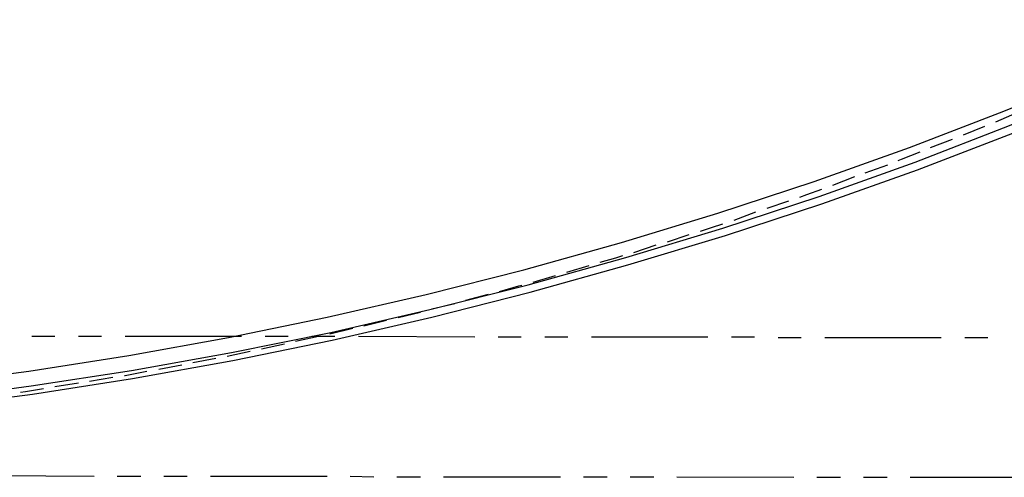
# Model space of a CAD drawing. Header units: feet. Extents: x -79 to 198, y -22 to 181.
# Tile 52 of 203: x 78 to 99, y 7 to 17. Entities that reach past the tile are written whole.
import ezdxf

# ---------------------------------------------------------------- set-up
doc = ezdxf.new("R2010")
doc.units = ezdxf.units.FT
doc.layers.add('A-LINEA', color=7, linetype='CONTINUOUS')

msp = doc.modelspace()

# ---------------------------------------------------------------- linework, layer by layer
at = {"layer": 'A-LINEA'}
for p, q in [((98.5467, 14.3244), (99, 14.5244)), ((97.8533, 14.0444), (98.3067, 14.2311)), ((97.1467, 13.7778), (97.6133, 13.9511)), ((95.7467, 13.2311), (96.2267, 13.4044)), ((95.0533, 12.9644), (95.52, 13.1511)), ((93.64, 12.4711), (94.1067, 12.6311)), ((92.9333, 12.2178), (93.4, 12.3911)), ((91.5067, 11.7511), (91.9733, 11.9111)), ((90.7867, 11.5244), (91.2667, 11.6844)), ((89.3467, 11.0978), (89.8267, 11.2444)), ((88.6267, 10.8844), (89.1067, 11.0311)), ((87.1867, 10.4978), (87.6667, 10.6311)), ((86.4533, 10.3111), (86.9467, 10.4311)), ((85.7333, 10.1244), (86.2133, 10.2444)), ((85, 9.9511), (85.48, 10.0711)), ((77.88, 9.7244), (78.3733, 9.7244)), ((78.88, 9.7244), (79.3733, 9.7244)), ((79.88, 9.7244), (82.3733, 9.7244)), ((82.88, 9.7244), (83.3733, 9.7244)), ((83.5333, 9.6178), (84.0267, 9.7244)), ((83.88, 9.7244), (84.3733, 9.7244)), ((84.2667, 9.7778), (84.76, 9.8978)), ((84.88, 9.7244), (87.3733, 9.7111)), ((87.88, 9.7111), (88.3733, 9.7111)), ((88.88, 9.7111), (89.3733, 9.7111)), ((89.88, 9.7111), (92.3733, 9.7111)), ((92.88, 9.7111), (93.3733, 9.7111)), ((82.8, 9.4578), (83.2933, 9.5644)), ((93.88, 9.6978), (94.3733, 9.6978)), ((94.88, 9.6978), (97.3733, 9.6978)), ((97.88, 9.6978), (98.3733, 9.6978)), ((82.0667, 9.2978), (82.56, 9.4044)), ((80.6, 9.0178), (81.0933, 9.1111)), ((81.3333, 9.1644), (81.8267, 9.2578)), ((78.3733, 8.6444), (78.88, 8.7244)), ((79.12, 8.7644), (79.6133, 8.8444)), ((76.7067, 6.7378), (79.2133, 6.7244)), ((79.7067, 6.7244), (80.2133, 6.7244)), ((80.7067, 6.7244), (81.2133, 6.7244)), ((81.7067, 6.7244), (84.2133, 6.7244)), ((84.7067, 6.7244), (85.2133, 6.7111)), ((85.7067, 6.7111), (86.2133, 6.7111)), ((86.7067, 6.7111), (89.2133, 6.7111)), ((89.7067, 6.7111), (90.2133, 6.7111)), ((90.7067, 6.7111), (91.2133, 6.7111)), ((91.7067, 6.7111), (94.2133, 6.6978)), ((94.7067, 6.6978), (95.2133, 6.6978)), ((95.7067, 6.6978), (96.2133, 6.6978)), ((96.7067, 6.6978), (99.2133, 6.6978))]:
    msp.add_line(p, q, dxfattribs=at)
for points in [[(75.6667, 8.6978), (77.8133, 8.9778), (79.96, 9.3111), (82.0933, 9.6978), (84.2133, 10.1378), (86.3333, 10.6178), (88.4267, 11.1511), (90.52, 11.7378), (92.5867, 12.3644), (94.6533, 13.0444), (96.6933, 13.7778), (98.72, 14.5511), (100.72, 15.3644), (102.7067, 16.2444), (104.6667, 17.1511), (106.6133, 18.1244), (108.5333, 19.1244), (110.4267, 20.1778)], [(75.7067, 8.3644), (77.8667, 8.6578), (80.0133, 8.9911), (82.16, 9.3778), (84.2933, 9.8044), (86.4133, 10.2978), (88.52, 10.8311), (90.6133, 11.4178), (92.6933, 12.0444), (94.76, 12.7244), (96.8133, 13.4578), (98.84, 14.2444), (100.8533, 15.0578), (102.84, 15.9378), (104.8133, 16.8578), (106.76, 17.8178), (108.6933, 18.8311), (110.6, 19.8978)], [(75.7333, 8.2044), (77.8933, 8.4844), (80.04, 8.8178), (82.1867, 9.2044), (84.32, 9.6444), (86.4533, 10.1378), (88.56, 10.6711), (90.6533, 11.2578), (92.7467, 11.8844), (94.8133, 12.5644), (96.8667, 13.2978), (98.9067, 14.0844), (100.92, 14.9111), (102.92, 15.7911), (104.8933, 16.7111), (106.84, 17.6711), (108.7733, 18.6844), (110.68, 19.7511)], [(96.4533, 13.4978), (96.52, 13.5244), (96.92, 13.6844)], [(94.3467, 12.7111), (94.4933, 12.7644), (94.8133, 12.8844)], [(92.2133, 11.9778), (92.4533, 12.0578), (92.6933, 12.1378)], [(90.0667, 11.3111), (90.4, 11.4044), (90.5467, 11.4578)], [(87.9067, 10.6844), (88.32, 10.8044), (88.3867, 10.8178)], [(79.8667, 8.8844), (79.88, 8.8844), (80.3467, 8.9778)], [(77.64, 8.5244), (77.7467, 8.5378), (78.1333, 8.6044)]]:
    msp.add_lwpolyline(points, dxfattribs=at)

doc.saveas('drawing.dxf')
